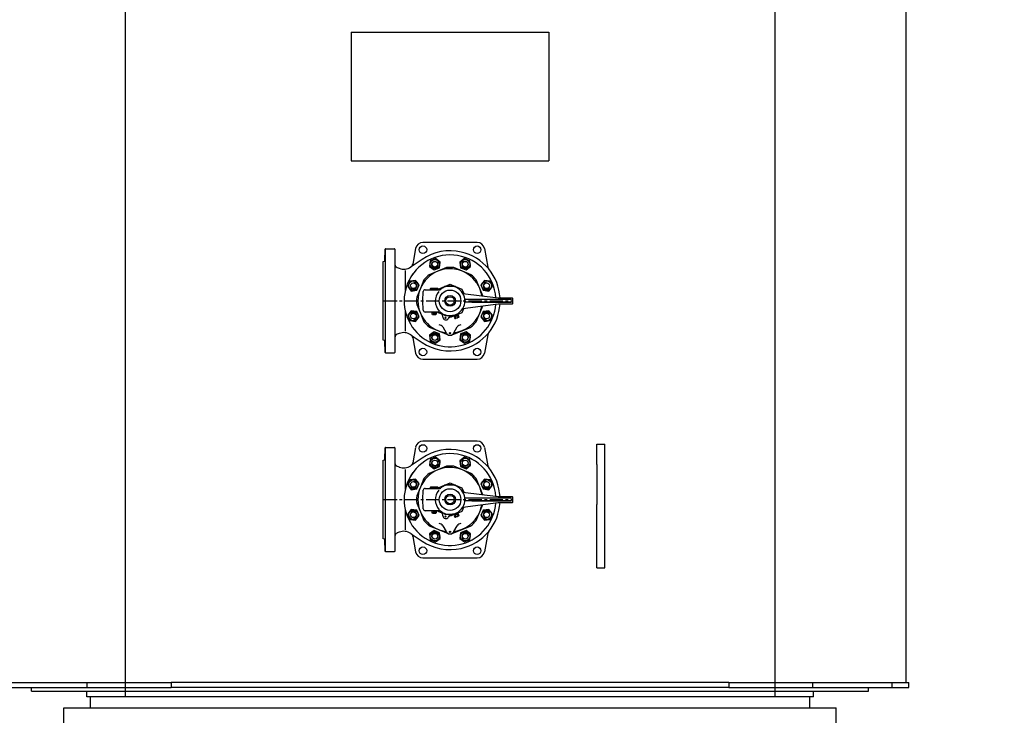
# Model space of a CAD drawing. Header units: millimetres. Extents: x 196 to 1773810, y -221320 to 153872.
# Tile 134 of 256: x 1154004 to 1156363, y -203054 to -201387. Entities that reach past the tile are written whole.
import ezdxf

# ---------------------------------------------------------------- set-up
doc = ezdxf.new("R2010")
doc.units = ezdxf.units.MM
doc.linetypes.add('CENTER', pattern=[50.8, 31.75, -6.35, 6.35, -6.35])
for name, color, linetype, lineweight in [('00_Основной', 163, 'Continuous', 40), ('Эл.линия силовых сетей', 1, 'Continuous', 50), ('中心线', 1, 'CENTER', 25)]:
    doc.layers.add(name, color=color, linetype=linetype, lineweight=lineweight)
doc.styles.add('Times New Roman', font='times.ttf')

msp = doc.modelspace()

# ---------------------------------------------------------------- linework, layer by layer
at = {"color": 252, "lineweight": 30, "ltscale": 10}
for p, q in [((1154256.9, -203009.4, -0.1), (1154256.9, -199006.4, -0.1)), ((1155812.9, -200281.9, -0.1), (1155812.9, -203009.4, -0.1)), ((1155034.9, -203009.4, -0.1), (1154256.9, -203009.4, -0.1)), ((1155812.9, -203009.4, -0.1), (1155034.9, -203009.4, -0.1))]:
    msp.add_line(p, q, dxfattribs=at)
at = {"layer": '00_Основной', "lineweight": 30, "ltscale": 10}
for p, q in [((1156127.7, -198308.2, -0.3), (1156126.8, -202975.1)), ((1154798, -201417.4, -0.1), (1154798, -201725.2, -0.1)), ((1154798, -201417.4, -0.1), (1155271.7, -201417.4, -0.1)), ((1155271.7, -201417.4, -0.1), (1155271.7, -201725.2, -0.1)), ((1154798, -201725.2, -0.1), (1155271.7, -201725.2, -0.1)), ((1155386.7, -202452.7, -0.1), (1155386.7, -202404.2, -0.1)), ((1155386.7, -202404.2, -0.1), (1155406, -202404.2, -0.1)), ((1155406, -202452.7, -0.1), (1155406, -202404.2, -0.1)), ((1155386.7, -202452.7, -0.1), (1155386.7, -202548.8, -0.1)), ((1155406, -202548.8, -0.1), (1155406, -202452.7, -0.1)), ((1155386.7, -202700.6, -0.1), (1155386.7, -202548.8, -0.1)), ((1155406, -202700.6, -0.1), (1155406, -202548.8, -0.1)), ((1155386.7, -202700.6, -0.1), (1155406, -202700.6, -0.1)), ((1153975, -202975.1, -0.1), (1154165.4, -202975.1, -0.1)), ((1154165.4, -202975.1, -0.1), (1154366.4, -202975.1, -0.1)), ((1154165.4, -202987.4, -0.1), (1154165.4, -202975.1, -0.1)), ((1154384, -202975.1, -0.1), (1154366.4, -202975.1, -0.1)), ((1154366.4, -202975.1, -0.1), (1154366.4, -202987.4, -0.1)), ((1155685.7, -202975.1, -0.1), (1154384, -202975.1, -0.1)), ((1155703.3, -202975.1, -0.1), (1155685.7, -202975.1, -0.1)), ((1155703.3, -202975.1, -0.1), (1155904.3, -202975.1, -0.1)), ((1155703.3, -202975.1, -0.1), (1155703.3, -202987.4, -0.1)), ((1155904.3, -202975.1, -0.1), (1156094.7, -202975.1, -0.1)), ((1155904.3, -202987.4, -0.1), (1155904.3, -202975.1, -0.1)), ((1156094.7, -202975.1, -0.1), (1156134.3, -202975.1, -0.1)), ((1156094.7, -202987.4, -0.1), (1156094.7, -202975.1, -0.1)), ((1156134.3, -202987.4, -0.1), (1156134.3, -202975.1, -0.1)), ((1153975, -202987.4, -0.1), (1154165.4, -202987.4, -0.1)), ((1154032.2, -202996.2, -0.1), (1154032.2, -202987.4, -0.1)), ((1154032.2, -202996.2, -0.1), (1155034.8, -202996.2, -0.1)), ((1154164.1, -203009.4, -0.1), (1154164.1, -202996.2, -0.1)), ((1155905.6, -203009.4, -0.1), (1154164.1, -203009.4, -0.1)), ((1154165.4, -202987.4, -0.1), (1154366.4, -202987.4, -0.1)), ((1154172.9, -203035.7, -0.1), (1154172.9, -203009.4, -0.1)), ((1154384, -202987.4, -0.1), (1154366.4, -202987.4, -0.1)), ((1155685.7, -202987.4, -0.1), (1154384, -202987.4, -0.1)), ((1155034.8, -202996.2, -0.1), (1156037.5, -202996.2, -0.1)), ((1155703.3, -202987.4, -0.1), (1155685.7, -202987.4, -0.1)), ((1155703.3, -202987.4, -0.1), (1155904.3, -202987.4, -0.1)), ((1155896.8, -203035.7, -0.1), (1155896.8, -203009.4, -0.1)), ((1155904.3, -202987.4, -0.1), (1156094.7, -202987.4, -0.1)), ((1155905.6, -203009.4, -0.1), (1155905.6, -202996.2, -0.1)), ((1156037.5, -202996.2, -0.1), (1156037.5, -202987.4, -0.1)), ((1156094.7, -202987.4, -0.1), (1156134.3, -202987.4, -0.1)), ((1154109.6, -203035.7, -0.1), (1155960.1, -203035.7, -0.1)), ((1154109.6, -203264.4, -0.1), (1154109.6, -203035.7, -0.1)), ((1155960.1, -203264.4, -0.1), (1155960.1, -203035.7, -0.1))]:
    msp.add_line(p, q, dxfattribs=at)
at = {"layer": '00_Основной', "lineweight": 25, "ltscale": 10}
for p, q in [((1155099.8, -201921, -0.5), (1154970, -201921, -0.5)), ((1154878.9, -201965.1, -0.5), (1154879.7, -201937, -0.5)), ((1154879.7, -201937, -0.5), (1154879.7, -202185, -0.5)), ((1154880.7, -201936, -0.5), (1154901.2, -201936, -0.5)), ((1154902.2, -201937, -0.5), (1154902.8, -201973.6, -0.5)), ((1154902.2, -201937, -0.5), (1154902.2, -202185, -0.5)), ((1154952.3, -201935.9, -0.5), (1154945.8, -201972.7, -0.5)), ((1155117.5, -201935.9, -0.5), (1155125.3, -201980, -0.5)), ((1154874.9, -201966.9, -0.5), (1154878.2, -201966, -0.5)), ((1154874.9, -202155.1, -0.5), (1154874.9, -201966.9, -0.5)), ((1154967.8, -201961.5, -0.5), (1154941.5, -201979.2, -0.5)), ((1154987.6, -201964.8, -0.5), (1154985.7, -201978.5, -0.5)), ((1155000.4, -201959.5, -0.5), (1154987.6, -201964.8, -0.5)), ((1155011.4, -201967.9, -0.5), (1155000.4, -201959.5, -0.5)), ((1155009.5, -201981.7, -0.5), (1155011.4, -201967.9, -0.5)), ((1155069.4, -201959.5, -0.5), (1155058.5, -201967.9, -0.5)), ((1155058.5, -201967.9, -0.5), (1155060.3, -201981.7, -0.5)), ((1155082.3, -201964.8, -0.5), (1155069.4, -201959.5, -0.5)), ((1155084.1, -201978.5, -0.5), (1155082.3, -201964.8, -0.5)), ((1154908, -201980.9, -0.5), (1154913.2, -201982.9, -0.5)), ((1154927.8, -202036.1, -0.5), (1154927.8, -201988.5, -0.5)), ((1154941.5, -201979.2, -0.5), (1154940.7, -201979.8, -0.5)), ((1155005.4, -201989.9, -0.5), (1154984.8, -201998.4, -0.5)), ((1154985.7, -201978.5, -0.5), (1154996.7, -201987, -0.5)), ((1154996.7, -201987, -0.5), (1155009.5, -201981.7, -0.5)), ((1155026.1, -201981.3, -0.5), (1155005.4, -201989.9, -0.5)), ((1155064.4, -201989.9, -0.5), (1155043.7, -201981.3, -0.5)), ((1155060.3, -201981.7, -0.5), (1155073.1, -201987, -0.5)), ((1155064.4, -201989.9, -0.5), (1155064.4, -201989.9, -0.5)), ((1155085.1, -201998.4, -0.5), (1155064.4, -201989.9, -0.5)), ((1155073.1, -201987, -0.5), (1155084.1, -201978.5, -0.5)), ((1154938.7, -202013.7, -0.5), (1154933.4, -202026.5, -0.5)), ((1154952.4, -202011.8, -0.5), (1154938.7, -202013.7, -0.5)), ((1154960.9, -202022.8, -0.5), (1154952.4, -202011.8, -0.5)), ((1154972.3, -202010.9, -0.5), (1154963.8, -202031.5, -0.5)), ((1155106, -202031.5, -0.5), (1155097.5, -202010.9, -0.5)), ((1155117.4, -202011.8, -0.5), (1155108.9, -202022.8, -0.5)), ((1155131.1, -202013.7, -0.5), (1155117.4, -202011.8, -0.5)), ((1155136.4, -202026.5, -0.5), (1155131.1, -202013.7, -0.5)), ((1154933.4, -202026.5, -0.5), (1154941.8, -202037.4, -0.5)), ((1154941.8, -202037.4, -0.5), (1154955.6, -202035.6, -0.5)), ((1154963.8, -202031.5, -0.5), (1154955.2, -202052.2, -0.5)), ((1154955.6, -202035.6, -0.5), (1154960.9, -202022.8, -0.5)), ((1154963.8, -202031.5, -0.5), (1154963.8, -202031.5, -0.5)), ((1154969.9, -202061, -0.5), (1154970.5, -202038.6, -0.5)), ((1154975, -202034.3, -0.5), (1154996.9, -202034.3, -0.5)), ((1154987.9, -202031.3, -0.5), (1154988.9, -202030.3, -0.5)), ((1154987.9, -202034.3, -0.5), (1154987.9, -202031.3, -0.5)), ((1154987.9, -202031.3, -0.5), (1155005.9, -202031.3, -0.5)), ((1154987.9, -202034.3, -0.5), (1154996.9, -202034.3, -0.5)), ((1154988.9, -202030.3, -0.5), (1155004.9, -202030.3, -0.5)), ((1154996.9, -202034.3, -0.5), (1155005.9, -202034.3, -0.5)), ((1154996.9, -202034.3, -0.5), (1155005.9, -202034.3, -0.5)), ((1155005.9, -202031.3, -0.5), (1155004.9, -202030.3, -0.5)), ((1155005.9, -202031.3, -0.5), (1155005.9, -202034.3, -0.5)), ((1155005.9, -202034.3, -0.5), (1155006.6, -202032.7, -0.5)), ((1155005.9, -202034.3, -0.5), (1155010.5, -202034.3, -0.5)), ((1155006.6, -202032.7, -0.5), (1155021.9, -202026.3, -0.5)), ((1155020.7, -202028.5, -0.5), (1155021.9, -202026.3, -0.5)), ((1155021.9, -202026.3, -0.5), (1155022.4, -202025.5, -0.5)), ((1155022.4, -202025.5, -0.5), (1155023.9, -202025.5, -0.5)), ((1155023.9, -202025.5, -0.5), (1155034.9, -202021, -0.5)), ((1155023.9, -202025.5, -0.5), (1155034.9, -202025.5, -0.5)), ((1155034.9, -202021, -0.5), (1155045.9, -202025.5, -0.5)), ((1155034.9, -202025.5, -0.5), (1155045.9, -202025.5, -0.5)), ((1155034.9, -202025.5, -0.5), (1155034.9, -202025.5, -0.5)), ((1155045.9, -202025.5, -0.5), (1155047.4, -202025.5, -0.5)), ((1155047.4, -202025.5, -0.5), (1155047.9, -202026.3, -0.5)), ((1155047.9, -202026.3, -0.5), (1155049.1, -202028.5, -0.5)), ((1155047.9, -202026.3, -0.5), (1155063.2, -202032.7, -0.5)), ((1155063.2, -202032.7, -0.5), (1155067.6, -202043.3, -0.5)), ((1155106, -202031.5, -0.5), (1155106, -202031.5, -0.5)), ((1155113.4, -202049.2, -0.5), (1155106, -202031.5, -0.5)), ((1155108.9, -202022.8, -0.5), (1155114.2, -202035.6, -0.5)), ((1155114.2, -202035.6, -0.5), (1155128, -202037.4, -0.5)), ((1155128, -202037.4, -0.5), (1155136.4, -202026.5, -0.5)), ((1154970.5, -202083.4, -0.5), (1154969.9, -202061, -0.5)), ((1155065.5, -202043, -0.5), (1155150, -202054, -0.5)), ((1155086.8, -202058, -0.5), (1155070.3, -202058, -0.5)), ((1155181.1, -202064, -0.5), (1155070.3, -202064, -0.5)), ((1155180.8, -202058, -0.5), (1155086.8, -202058, -0.5)), ((1155087.1, -202064, -0.5), (1155181, -202064, -0.5)), ((1155150.1, -202054, -0.5), (1155184.2, -202054, -0.5)), ((1155185.2, -202067, -0.5), (1155185.2, -202055, -0.5)), ((1154927.8, -202133.5, -0.5), (1154927.8, -202085.9, -0.5)), ((1154941.8, -202084.6, -0.5), (1154933.4, -202095.5, -0.5)), ((1154955.6, -202086.4, -0.5), (1154941.8, -202084.6, -0.5)), ((1154955.2, -202069.8, -0.5), (1154963.8, -202090.5, -0.5)), ((1154960.9, -202099.2, -0.5), (1154955.6, -202086.4, -0.5)), ((1155005.9, -202087.8, -0.5), (1154975, -202087.8, -0.5)), ((1154991.9, -202092.3, -0.5), (1154991.9, -202087.8, -0.5)), ((1155001.9, -202087.8, -0.5), (1155001.9, -202092.3, -0.5)), ((1155010.5, -202087.8, -0.5), (1155005.9, -202087.8, -0.5)), ((1155006.6, -202089.3, -0.5), (1155005.9, -202087.8, -0.5)), ((1155016.1, -202093.2, -0.5), (1155006.6, -202089.3, -0.5)), ((1155063.2, -202089.3, -0.5), (1155047.9, -202095.7, -0.5)), ((1155067.6, -202078.7, -0.5), (1155063.2, -202089.3, -0.5)), ((1155065.5, -202079, -0.5), (1155150, -202068, -0.5)), ((1155106, -202090.5, -0.5), (1155113.4, -202072.8, -0.5)), ((1155114.2, -202086.4, -0.5), (1155108.9, -202099.2, -0.5)), ((1155128, -202084.6, -0.5), (1155114.2, -202086.4, -0.5)), ((1155136.4, -202095.5, -0.5), (1155128, -202084.6, -0.5)), ((1155150.1, -202068, -0.5), (1155184.2, -202068, -0.5)), ((1154933.4, -202095.5, -0.5), (1154938.7, -202108.4, -0.5)), ((1154938.7, -202108.4, -0.5), (1154952.4, -202110.2, -0.5)), ((1154952.4, -202110.2, -0.5), (1154960.9, -202099.2, -0.5)), ((1154963.8, -202090.5, -0.5), (1154972.3, -202111.2, -0.5)), ((1154963.8, -202090.5, -0.5), (1154963.8, -202090.5, -0.5)), ((1154993.1, -202094.3, -0.5), (1154991.9, -202092.3, -0.5)), ((1154991.9, -202092.3, -0.5), (1155001.9, -202092.3, -0.5)), ((1155000.7, -202094.3, -0.5), (1154993.1, -202094.3, -0.5)), ((1155001.9, -202092.3, -0.5), (1155000.7, -202094.3, -0.5)), ((1155022.4, -202096.5, -0.5), (1155020.7, -202093.5, -0.5)), ((1155034.9, -202096.5, -0.5), (1155022.4, -202096.5, -0.5)), ((1155034.9, -202101.1, -0.5), (1155032.9, -202100.2, -0.5)), ((1155034.9, -202096.5, -0.5), (1155034.9, -202096.5, -0.5)), ((1155038.9, -202096.5, -0.5), (1155034.9, -202096.5, -0.5)), ((1155045.9, -202096.5, -0.5), (1155034.9, -202101.1, -0.5)), ((1155045.9, -202096.5, -0.5), (1155038.9, -202096.5, -0.5)), ((1155047.4, -202099.1, -0.5), (1155044.8, -202100.2, -0.5)), ((1155044.8, -202100.2, -0.5), (1155046.2, -202103.4, -0.5)), ((1155047.4, -202096.5, -0.5), (1155045.9, -202096.5, -0.5)), ((1155046.3, -202096.5, -0.5), (1155047.4, -202099.1, -0.5)), ((1155047.9, -202095.7, -0.5), (1155047.4, -202096.5, -0.5)), ((1155047.5, -202099.1, -0.5), (1155047.4, -202099.1, -0.5)), ((1155052.8, -202096.9, -0.5), (1155047.5, -202099.1, -0.5)), ((1155047.5, -202099.1, -0.5), (1155048.8, -202102.3, -0.5)), ((1155055.7, -202100, -0.5), (1155047.7, -202103.3, -0.5)), ((1155049.1, -202093.5, -0.5), (1155047.9, -202095.7, -0.5)), ((1155052.9, -202096.8, -0.5), (1155051.8, -202094.1, -0.5)), ((1155052.9, -202096.8, -0.5), (1155052.8, -202096.9, -0.5)), ((1155052.8, -202096.9, -0.5), (1155054.2, -202100.1, -0.5)), ((1155055.5, -202095.8, -0.5), (1155052.9, -202096.8, -0.5)), ((1155056.8, -202099, -0.5), (1155055.5, -202095.8, -0.5)), ((1155097.5, -202111.2, -0.5), (1155106, -202090.5, -0.5)), ((1155106, -202090.5, -0.5), (1155106, -202090.5, -0.5)), ((1155108.9, -202099.2, -0.5), (1155117.4, -202110.2, -0.5)), ((1155117.4, -202110.2, -0.5), (1155131.1, -202108.4, -0.5)), ((1155131.1, -202108.4, -0.5), (1155136.4, -202095.5, -0.5)), ((1154984.8, -202123.6, -0.5), (1155005.4, -202132.1, -0.5)), ((1154996.7, -202135, -0.5), (1154985.7, -202143.5, -0.5)), ((1155009.5, -202140.3, -0.5), (1154996.7, -202135, -0.5)), ((1155005.4, -202132.1, -0.5), (1155026.1, -202140.7, -0.5)), ((1155005.4, -202132.1, -0.5), (1155005.4, -202132.1, -0.5)), ((1155017.6, -202123.5, -0.5), (1155025.6, -202137.4, -0.5)), ((1155043.7, -202140.7, -0.5), (1155085.1, -202123.6, -0.5)), ((1155044.2, -202137.4, -0.5), (1155052.2, -202123.5, -0.5)), ((1155073.1, -202135, -0.5), (1155060.3, -202140.3, -0.5)), ((1155084.1, -202143.5, -0.5), (1155073.1, -202135, -0.5)), ((1154878.2, -202156, -0.5), (1154874.9, -202155.1, -0.5)), ((1154879.7, -202185, -0.5), (1154878.9, -202156.9, -0.5)), ((1154902.8, -202148.4, -0.5), (1154902.2, -202185, -0.5)), ((1154913.2, -202139.1, -0.5), (1154908, -202141.1, -0.5)), ((1154940.7, -202142.2, -0.5), (1154941.5, -202142.8, -0.5)), ((1154941.5, -202142.8, -0.5), (1154967.8, -202160.5, -0.5)), ((1154945.8, -202149.3, -0.5), (1154952.3, -202186.1, -0.5)), ((1154985.7, -202143.5, -0.5), (1154987.6, -202157.2, -0.5)), ((1154987.6, -202157.2, -0.5), (1155000.4, -202162.5, -0.5)), ((1155000.4, -202162.5, -0.5), (1155011.4, -202154.1, -0.5)), ((1155011.4, -202154.1, -0.5), (1155009.5, -202140.3, -0.5)), ((1155025.6, -202137.4, -0.5), (1155026.2, -202138.5, -0.5)), ((1155043.6, -202138.5, -0.5), (1155044.2, -202137.4, -0.5)), ((1155060.3, -202140.3, -0.5), (1155058.5, -202154.1, -0.5)), ((1155058.5, -202154.1, -0.5), (1155069.4, -202162.5, -0.5)), ((1155069.4, -202162.5, -0.5), (1155082.3, -202157.2, -0.5)), ((1155082.3, -202157.2, -0.5), (1155084.1, -202143.5, -0.5)), ((1155125.3, -202142, -0.5), (1155117.5, -202186.1, -0.5)), ((1154901.2, -202186, -0.5), (1154880.7, -202186, -0.5)), ((1154970, -202201, -0.5), (1155099.8, -202201, -0.5)), ((1154878.9, -202441.1, -0.5), (1154879.7, -202413, -0.5)), ((1154879.7, -202413, -0.5), (1154879.7, -202661.1, -0.5)), ((1154880.7, -202412, -0.5), (1154901.2, -202412, -0.5)), ((1154902.2, -202413, -0.5), (1154902.8, -202449.7, -0.5)), ((1154902.2, -202413, -0.5), (1154902.2, -202661.1, -0.5)), ((1154952.3, -202411.9, -0.5), (1154945.8, -202448.7, -0.5)), ((1155099.8, -202397, -0.5), (1154970, -202397, -0.5)), ((1155117.5, -202411.9, -0.5), (1155125.3, -202456, -0.5)), ((1154874.9, -202443, -0.5), (1154878.2, -202442.1, -0.5)), ((1154874.9, -202631.1, -0.5), (1154874.9, -202443, -0.5)), ((1154967.8, -202437.6, -0.5), (1154941.5, -202455.3, -0.5)), ((1154987.6, -202440.8, -0.5), (1154985.8, -202454.6, -0.5)), ((1155000.4, -202435.5, -0.5), (1154987.6, -202440.8, -0.5)), ((1155011.4, -202444, -0.5), (1155000.4, -202435.5, -0.5)), ((1155069.5, -202435.5, -0.5), (1155058.5, -202444, -0.5)), ((1155082.3, -202440.8, -0.5), (1155069.5, -202435.5, -0.5)), ((1155084.1, -202454.6, -0.5), (1155082.3, -202440.8, -0.5)), ((1154908, -202457, -0.5), (1154913.2, -202459, -0.5)), ((1154927.8, -202512.2, -0.5), (1154927.8, -202464.6, -0.5)), ((1154941.5, -202455.3, -0.5), (1154940.7, -202455.8, -0.5)), ((1155005.4, -202465.9, -0.5), (1154984.8, -202474.5, -0.5)), ((1154985.8, -202454.6, -0.5), (1154996.7, -202463, -0.5)), ((1154996.7, -202463, -0.5), (1155009.5, -202457.7, -0.5)), ((1155026.1, -202457.3, -0.5), (1155005.4, -202465.9, -0.5)), ((1155009.5, -202457.7, -0.5), (1155011.4, -202444, -0.5)), ((1155064.4, -202465.9, -0.5), (1155043.7, -202457.3, -0.5)), ((1155058.5, -202444, -0.5), (1155060.3, -202457.7, -0.5)), ((1155060.3, -202457.7, -0.5), (1155073.1, -202463, -0.5)), ((1155064.4, -202465.9, -0.5), (1155064.4, -202465.9, -0.5)), ((1155085.1, -202474.5, -0.5), (1155064.4, -202465.9, -0.5)), ((1155073.1, -202463, -0.5), (1155084.1, -202454.6, -0.5)), ((1154938.7, -202489.7, -0.5), (1154933.4, -202502.5, -0.5)), ((1154952.4, -202487.9, -0.5), (1154938.7, -202489.7, -0.5)), ((1154960.9, -202498.9, -0.5), (1154952.4, -202487.9, -0.5)), ((1154972.3, -202486.9, -0.5), (1154963.8, -202507.6, -0.5)), ((1155106, -202507.6, -0.5), (1155097.5, -202486.9, -0.5)), ((1155117.4, -202487.9, -0.5), (1155108.9, -202498.9, -0.5)), ((1155131.1, -202489.7, -0.5), (1155117.4, -202487.9, -0.5)), ((1155136.4, -202502.5, -0.5), (1155131.1, -202489.7, -0.5)), ((1154933.4, -202502.5, -0.5), (1154941.8, -202513.5, -0.5)), ((1154941.8, -202513.5, -0.5), (1154955.6, -202511.7, -0.5)), ((1154963.8, -202507.6, -0.5), (1154955.2, -202528.3, -0.5)), ((1154955.6, -202511.7, -0.5), (1154960.9, -202498.9, -0.5)), ((1154963.8, -202507.6, -0.5), (1154963.8, -202507.6, -0.5)), ((1154975, -202510.3, -0.5), (1154996.9, -202510.3, -0.5)), ((1154987.9, -202507.3, -0.5), (1154988.9, -202506.3, -0.5)), ((1154987.9, -202510.3, -0.5), (1154987.9, -202507.3, -0.5)), ((1154987.9, -202507.3, -0.5), (1155005.9, -202507.3, -0.5)), ((1154987.9, -202510.3, -0.5), (1154996.9, -202510.3, -0.5)), ((1154988.9, -202506.3, -0.5), (1155004.9, -202506.3, -0.5)), ((1154996.9, -202510.3, -0.5), (1155005.9, -202510.3, -0.5)), ((1154996.9, -202510.3, -0.5), (1155005.9, -202510.3, -0.5)), ((1155005.9, -202507.3, -0.5), (1155004.9, -202506.3, -0.5)), ((1155005.9, -202507.3, -0.5), (1155005.9, -202510.3, -0.5)), ((1155005.9, -202510.3, -0.5), (1155006.6, -202508.7, -0.5)), ((1155005.9, -202510.3, -0.5), (1155010.5, -202510.3, -0.5)), ((1155006.6, -202508.7, -0.5), (1155021.9, -202502.4, -0.5)), ((1155020.7, -202504.5, -0.5), (1155021.9, -202502.4, -0.5)), ((1155021.9, -202502.4, -0.5), (1155022.4, -202501.5, -0.5)), ((1155022.4, -202501.5, -0.5), (1155023.9, -202501.5, -0.5)), ((1155023.9, -202501.5, -0.5), (1155034.9, -202497, -0.5)), ((1155023.9, -202501.5, -0.5), (1155034.9, -202501.5, -0.5)), ((1155034.9, -202497, -0.5), (1155045.9, -202501.5, -0.5)), ((1155034.9, -202501.5, -0.5), (1155045.9, -202501.5, -0.5)), ((1155034.9, -202501.5, -0.5), (1155034.9, -202501.5, -0.5)), ((1155045.9, -202501.5, -0.5), (1155047.4, -202501.5, -0.5)), ((1155047.4, -202501.5, -0.5), (1155047.9, -202502.4, -0.5)), ((1155047.9, -202502.4, -0.5), (1155049.1, -202504.5, -0.5)), ((1155047.9, -202502.4, -0.5), (1155063.2, -202508.7, -0.5)), ((1155063.2, -202508.7, -0.5), (1155067.6, -202519.4, -0.5)), ((1155106, -202507.6, -0.5), (1155106, -202507.6, -0.5)), ((1155113.4, -202525.3, -0.5), (1155106, -202507.6, -0.5)), ((1155108.9, -202498.9, -0.5), (1155114.2, -202511.7, -0.5)), ((1155114.2, -202511.7, -0.5), (1155128, -202513.5, -0.5)), ((1155128, -202513.5, -0.5), (1155136.4, -202502.5, -0.5)), ((1154969.9, -202537, -0.5), (1154970.5, -202514.7, -0.5)), ((1154970.5, -202559.4, -0.5), (1154969.9, -202537, -0.5)), ((1155065.5, -202519.1, -0.5), (1155150, -202530, -0.5)), ((1155086.8, -202534, -0.5), (1155070.3, -202534, -0.5)), ((1155180.8, -202534, -0.5), (1155086.8, -202534, -0.5)), ((1155150.1, -202530, -0.5), (1155184.2, -202530, -0.5)), ((1155185.2, -202543, -0.5), (1155185.2, -202531, -0.5)), ((1154941.8, -202560.6, -0.5), (1154933.4, -202571.6, -0.5)), ((1154955.6, -202562.4, -0.5), (1154941.8, -202560.6, -0.5)), ((1154955.2, -202545.8, -0.5), (1154963.8, -202566.5, -0.5)), ((1155067.6, -202554.7, -0.5), (1155063.2, -202565.4, -0.5)), ((1155065.5, -202555, -0.5), (1155150, -202544.1, -0.5)), ((1155181.1, -202540, -0.5), (1155070.3, -202540, -0.5)), ((1155087.1, -202540, -0.5), (1155181, -202540, -0.5)), ((1155106, -202566.5, -0.5), (1155113.4, -202548.8, -0.5)), ((1155128, -202560.6, -0.5), (1155114.2, -202562.4, -0.5)), ((1155136.4, -202571.6, -0.5), (1155128, -202560.6, -0.5)), ((1155150.1, -202544, -0.5), (1155184.2, -202544, -0.5)), ((1154927.8, -202609.5, -0.5), (1154927.8, -202561.9, -0.5)), ((1154933.4, -202571.6, -0.5), (1154938.7, -202584.4, -0.5)), ((1154938.7, -202584.4, -0.5), (1154952.4, -202586.2, -0.5)), ((1154952.4, -202586.2, -0.5), (1154960.9, -202575.2, -0.5)), ((1154960.9, -202575.2, -0.5), (1154955.6, -202562.4, -0.5)), ((1154963.8, -202566.5, -0.5), (1154972.3, -202587.2, -0.5)), ((1154963.8, -202566.5, -0.5), (1154963.8, -202566.5, -0.5)), ((1155005.9, -202563.8, -0.5), (1154975, -202563.8, -0.5)), ((1154991.9, -202568.3, -0.5), (1154991.9, -202563.8, -0.5)), ((1154993.1, -202570.3, -0.5), (1154991.9, -202568.3, -0.5)), ((1154991.9, -202568.3, -0.5), (1155001.9, -202568.3, -0.5)), ((1155000.8, -202570.3, -0.5), (1154993.1, -202570.3, -0.5)), ((1155001.9, -202568.3, -0.5), (1155000.8, -202570.3, -0.5)), ((1155001.9, -202563.8, -0.5), (1155001.9, -202568.3, -0.5)), ((1155010.5, -202563.8, -0.5), (1155005.9, -202563.8, -0.5)), ((1155006.6, -202565.4, -0.5), (1155005.9, -202563.8, -0.5)), ((1155016.1, -202569.3, -0.5), (1155006.6, -202565.4, -0.5)), ((1155022.4, -202572.5, -0.5), (1155020.7, -202569.6, -0.5)), ((1155034.9, -202572.5, -0.5), (1155022.4, -202572.5, -0.5)), ((1155034.9, -202577.1, -0.5), (1155032.9, -202576.3, -0.5)), ((1155034.9, -202572.5, -0.5), (1155034.9, -202572.5, -0.5)), ((1155038.9, -202572.5, -0.5), (1155034.9, -202572.5, -0.5)), ((1155045.9, -202572.5, -0.5), (1155034.9, -202577.1, -0.5)), ((1155045.9, -202572.5, -0.5), (1155038.9, -202572.5, -0.5)), ((1155047.4, -202575.2, -0.5), (1155044.8, -202576.2, -0.5)), ((1155044.8, -202576.2, -0.5), (1155046.2, -202579.5, -0.5)), ((1155047.4, -202572.5, -0.5), (1155045.9, -202572.5, -0.5)), ((1155046.3, -202572.5, -0.5), (1155047.4, -202575.2, -0.5)), ((1155047.9, -202571.7, -0.5), (1155047.4, -202572.5, -0.5)), ((1155047.5, -202575.1, -0.5), (1155047.4, -202575.2, -0.5)), ((1155052.8, -202572.9, -0.5), (1155047.5, -202575.1, -0.5)), ((1155047.5, -202575.1, -0.5), (1155048.8, -202578.4, -0.5)), ((1155055.7, -202576.1, -0.5), (1155047.7, -202579.4, -0.5)), ((1155063.2, -202565.4, -0.5), (1155047.9, -202571.7, -0.5)), ((1155049.1, -202569.6, -0.5), (1155047.9, -202571.7, -0.5)), ((1155052.9, -202572.9, -0.5), (1155051.8, -202570.1, -0.5)), ((1155052.8, -202572.9, -0.5), (1155054.2, -202576.1, -0.5)), ((1155052.9, -202572.9, -0.5), (1155052.8, -202572.9, -0.5)), ((1155055.5, -202571.8, -0.5), (1155052.9, -202572.9, -0.5)), ((1155056.8, -202575, -0.5), (1155055.5, -202571.8, -0.5)), ((1155097.5, -202587.2, -0.5), (1155106, -202566.5, -0.5)), ((1155106, -202566.5, -0.5), (1155106, -202566.5, -0.5)), ((1155114.2, -202562.4, -0.5), (1155108.9, -202575.2, -0.5)), ((1155108.9, -202575.2, -0.5), (1155117.4, -202586.2, -0.5)), ((1155117.4, -202586.2, -0.5), (1155131.1, -202584.4, -0.5)), ((1155131.1, -202584.4, -0.5), (1155136.4, -202571.6, -0.5)), ((1154984.8, -202599.6, -0.5), (1155005.4, -202608.2, -0.5)), ((1155005.4, -202608.2, -0.5), (1155026.1, -202616.8, -0.5)), ((1155005.4, -202608.2, -0.5), (1155005.4, -202608.2, -0.5)), ((1155017.6, -202599.6, -0.5), (1155025.6, -202613.5, -0.5)), ((1155043.7, -202616.8, -0.5), (1155085.1, -202599.6, -0.5)), ((1155044.2, -202613.5, -0.5), (1155052.2, -202599.6, -0.5)), ((1154878.2, -202632, -0.5), (1154874.9, -202631.1, -0.5)), ((1154902.8, -202624.4, -0.5), (1154902.2, -202661.1, -0.5)), ((1154913.2, -202615.1, -0.5), (1154908, -202617.1, -0.5)), ((1154940.7, -202618.3, -0.5), (1154941.5, -202618.8, -0.5)), ((1154941.5, -202618.8, -0.5), (1154967.8, -202636.5, -0.5)), ((1154945.8, -202625.4, -0.5), (1154952.3, -202662.2, -0.5)), ((1154996.7, -202611.1, -0.5), (1154985.8, -202619.5, -0.5)), ((1154985.8, -202619.5, -0.5), (1154987.6, -202633.2, -0.5)), ((1155009.5, -202616.4, -0.5), (1154996.7, -202611.1, -0.5)), ((1155000.4, -202638.6, -0.5), (1155011.4, -202630.1, -0.5)), ((1155011.4, -202630.1, -0.5), (1155009.5, -202616.4, -0.5)), ((1155025.6, -202613.5, -0.5), (1155026.2, -202614.5, -0.5)), ((1155043.6, -202614.5, -0.5), (1155044.2, -202613.5, -0.5)), ((1155060.3, -202616.4, -0.5), (1155058.5, -202630.1, -0.5)), ((1155058.5, -202630.1, -0.5), (1155069.5, -202638.6, -0.5)), ((1155073.1, -202611.1, -0.5), (1155060.3, -202616.4, -0.5)), ((1155084.1, -202619.5, -0.5), (1155073.1, -202611.1, -0.5)), ((1155082.3, -202633.2, -0.5), (1155084.1, -202619.5, -0.5)), ((1155125.3, -202618.1, -0.5), (1155117.5, -202662.2, -0.5)), ((1154879.7, -202661.1, -0.5), (1154878.9, -202633, -0.5)), ((1154987.6, -202633.2, -0.5), (1155000.4, -202638.6, -0.5)), ((1155069.5, -202638.6, -0.5), (1155082.3, -202633.2, -0.5)), ((1154901.2, -202662, -0.5), (1154880.7, -202662, -0.5)), ((1154970, -202677, -0.5), (1155099.8, -202677, -0.5))]:
    msp.add_line(p, q, dxfattribs=at)
for centre, radius in [((1154969.9, -201938.5, -0.5), 9), ((1155099.9, -201938.5, -0.5), 9), ((1154998.5, -201973.2, -0.5), 11.4), ((1154998.5, -201973.2, -0.5), 6.75), ((1155071.3, -201973.2, -0.5), 11.4), ((1155071.3, -201973.2, -0.5), 6.75), ((1154947.1, -202024.6, -0.5), 11.4), ((1154947.1, -202024.6, -0.5), 6.75), ((1155122.7, -202024.6, -0.5), 11.4), ((1155122.7, -202024.6, -0.5), 6.75), ((1155034.9, -202061, -0.5), 25.9), ((1155034.9, -202061, -0.5), 12.9), ((1155034.9, -202061, -0.5), 10), ((1154947.1, -202097.4, -0.5), 11.4), ((1154996.9, -202089.8, -0.5), 1.6), ((1155122.7, -202097.4, -0.5), 11.4), ((1154947.1, -202097.4, -0.5), 6.75), ((1155024, -202101.6, -0.5), 1.5), ((1155122.7, -202097.4, -0.5), 6.75), ((1154998.5, -202148.8, -0.5), 11.4), ((1154998.5, -202148.8, -0.5), 6.75), ((1155034.9, -202138.5, -0.5), 1.5), ((1155071.3, -202148.8, -0.5), 11.4), ((1155071.3, -202148.8, -0.5), 6.75), ((1154969.9, -202183.5, -0.5), 9), ((1155099.9, -202183.5, -0.5), 9), ((1154969.9, -202414.5, -0.5), 9), ((1155099.9, -202414.5, -0.5), 9), ((1154998.6, -202449.3, -0.5), 11.4), ((1154998.6, -202449.3, -0.5), 6.75), ((1155071.3, -202449.3, -0.5), 11.4), ((1155071.3, -202449.3, -0.5), 6.75), ((1154947.1, -202500.7, -0.5), 11.4), ((1155122.7, -202500.7, -0.5), 11.4), ((1154947.1, -202500.7, -0.5), 6.75), ((1155034.9, -202537, -0.5), 25.9), ((1155122.7, -202500.7, -0.5), 6.75), ((1155034.9, -202537, -0.5), 12.9), ((1155034.9, -202537, -0.5), 10), ((1154947.1, -202573.4, -0.5), 11.4), ((1154947.1, -202573.4, -0.5), 6.75), ((1154996.9, -202565.8, -0.5), 1.6), ((1155024, -202577.6, -0.5), 1.5), ((1155122.7, -202573.4, -0.5), 11.4), ((1155122.7, -202573.4, -0.5), 6.75), ((1154998.6, -202624.8, -0.5), 11.4), ((1154998.6, -202624.8, -0.5), 6.75), ((1155034.9, -202614.5, -0.5), 1.5), ((1155071.3, -202624.8, -0.5), 11.4), ((1155071.3, -202624.8, -0.5), 6.75), ((1154969.9, -202659.5, -0.5), 9), ((1155099.9, -202659.5, -0.5), 9)]:
    msp.add_circle(centre, radius, dxfattribs=at)
for centre, radius, start, end in [((1154970, -201939, -0.5), 18, 90, 170), ((1155099.8, -201939, -0.5), 18, 10, 90), ((1154880.7, -201937, -0.5), 1, 90, 178.5), ((1154901.2, -201937, -0.5), 1, 1, 90), ((1155034.9, -202061, -0.5), 120, 77.1418, 124), ((1155034.9, -202061, -0.5), 120, 39.5455, 77.1418), ((1154877.9, -201965.1, -0.5), 1, 285, 358.5), ((1155034.9, -202061, -0.5), 110, 4.0137, 156.9734), ((1154998.5, -201973.2, -0.5), 8, 169.5, 37.5), ((1155071.3, -201973.2, -0.5), 8, 124.5, 352.5), ((1154910.8, -201973.5, -0.5), 8, 181, 249), ((1154923.9, -201954.9, -0.5), 30, 249, 304), ((1154935.9, -201970.9, -0.5), 10, 304, 350), ((1155034.9, -202061, -0.5), 77, 112.5, 157.5), ((1155034.9, -202061, -0.5), 77, 96.9164, 112.5), ((1155034.9, -202061, -0.5), 77, 67.5, 96.9164), ((1155034.9, -202061, -0.5), 80.2, 94.8063, 96.2884), ((1155034.9, -202061, -0.5), 80.2, 83.7116, 94.8063), ((1155034.9, -202061, -0.5), 77, 67.49999769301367, 67.50000230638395), ((1155034.9, -202061, -0.5), 77, 22.5, 67.5), ((1155135.1, -201978.2, -0.5), 10, 190, 219.5455), ((1155034.9, -202061, -0.5), 120, 3.3442, 39.5455), ((1155034.9, -202061, -0.5), 110, 144.088, 355.9863), ((1154947.1, -202024.6, -0.5), 8, 214.5, 82.5), ((1155034.9, -202061, -0.5), 80.2, 128.7116, 141.2884), ((1155034.9, -202061, -0.5), 80.2, 38.7116, 51.2884), ((1155122.7, -202024.6, -0.5), 8, 97.5, 325.5), ((1155034.9, -202061, -0.5), 77, 157.5, 202.5), ((1155034.9, -202061, -0.5), 77, 157.4999977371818, 157.5000022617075), ((1154975, -202038.8, -0.5), 4.5, 90, 178.5), ((1155034.9, -202061, -0.5), 35.5, 140.2367, 223.2611), ((1155010.5, -202031.3, -0.5), 3, 270, 309.4006), ((1155034.9, -202061, -0.5), 35.5, 113.6043, 129.4006), ((1155034.9, -202061, -0.5), 35.5, 90, 113.6043), ((1155034.9, -202061, -0.5), 35.5, 66.3957, 90), ((1155034.9, -202061, -0.5), 35.5, 89.99999557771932, 90.00000441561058), ((1155034.9, -202061, -0.5), 35.5, 30.3998, 66.3957), ((1155034.9, -202061, -0.5), 77, 22.49999637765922, 22.50000362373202), ((1155034.9, -202061, -0.5), 77, 9.0182, 22.5), ((1155034.9, -202061, -0.5), 80.2, 173.7116, 186.2884), ((1155034.9, -202061, -0.5), 35.5, 329.6002, 30.3998), ((1155150.1, -202053, -0.5), 1, 262.6071, 270), ((1155180.8, -202057, -0.5), 1, 270, 0), ((1155181, -202065, -0.5), 1, 0, 90), ((1155184.2, -202055, -0.5), 1, 0, 90), ((1154947.1, -202097.4, -0.5), 8, 277.5, 145.5), ((1154975, -202083.3, -0.5), 4.5, 181.5, 270), ((1155010.5, -202090.8, -0.5), 3, 52.3592, 90), ((1155002.6, -202099.8, -0.5), 15, 25.8314, 49.4733), ((1155010.5, -202090.8, -0.5), 3, 50.5994, 52.3592), ((1155034.9, -202061, -0.5), 35.5, 230.5994, 246.3957), ((1155034.9, -202061, -0.5), 35.5, 293.6043, 329.6002), ((1155034.9, -202061, -0.5), 77, 337.5, 350.9818), ((1155122.7, -202097.4, -0.5), 8, 34.5, 262.5), ((1155034.9, -202061, -0.5), 120, 320.4545, 356.6558), ((1155150.1, -202069, -0.5), 1, 90, 97.3929), ((1155184.2, -202067, -0.5), 1, 270, 0), ((1155034.9, -202061, -0.5), 77, 202.5, 247.5), ((1155034.9, -202061, -0.5), 77, 202.4999973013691, 202.5000026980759), ((1155034.9, -202061, -0.5), 80.2, 218.7116, 231.2884), ((1155002.6, -202099.8, -0.5), 15, 0.3619, 25.8314), ((1155024.6, -202099.6, -0.5), 7, 180.3619, 329.6381), ((1155034.9, -202061, -0.5), 35.5, 246.3957, 270), ((1155043.5, -202110.8, -0.5), 15, 108.1072, 149.6381), ((1155034.9, -202061, -0.5), 35.5, 270, 279.8396), ((1155034.9, -202061, -0.5), 35.5, 269.9999930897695, 270.0000069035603), ((1155043.5, -202110.8, -0.5), 15, 99.8396, 108.1072), ((1155034.9, -202061, -0.5), 35.5, 279.8396, 293.6043), ((1155034.9, -202061, -0.5), 77, 276.9164, 337.5), ((1155046.8, -202101.2, -0.5), 2.3, 253.5528, 331.4472), ((1155048.5, -202093.9, -0.5), 8.42, 272.4474, 312.5526), ((1155054.8, -202097.9, -0.5), 2.3, 253.5528, 331.4472), ((1155034.9, -202061, -0.5), 80.2, 308.7116, 321.2884), ((1155034.9, -202061, -0.5), 77, 337.4999986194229, 337.5000013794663), ((1155034.9, -202061, -0.5), 77, 247.4999978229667, 247.5000021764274), ((1155034.9, -202061, -0.5), 77, 247.5, 263.0836), ((1155008.9, -202128.5, -0.5), 10, 30, 90), ((1155060.9, -202128.5, -0.5), 10, 90, 150), ((1154877.9, -202156.9, -0.5), 1, 1.5, 75), ((1154910.8, -202148.5, -0.5), 8, 111, 179), ((1154923.9, -202167.1, -0.5), 30, 56, 111), ((1154935.9, -202151.1, -0.5), 10, 10, 56), ((1154998.5, -202148.8, -0.5), 8, 322.5, 190.5), ((1155034.9, -202061, -0.5), 80.2, 263.7116, 265.1937), ((1155034.9, -202133.5, -0.5), 10, 210, 227.7874), ((1155034.9, -202133.5, -0.5), 10, 227.7874, 312.2126), ((1155034.9, -202133.5, -0.5), 10, 312.2126, 330), ((1155034.9, -202061, -0.5), 80.2, 274.8063, 276.2884), ((1155034.9, -202061, -0.5), 120, 282.8582, 320.4545), ((1155071.3, -202148.8, -0.5), 8, 7.5, 235.5), ((1155135.1, -202143.8, -0.5), 10, 140.4545, 170), ((1155034.9, -202061, -0.5), 120, 236, 282.8582), ((1154880.7, -202185, -0.5), 1, 181.5, 270), ((1154901.2, -202185, -0.5), 1, 270, 359), ((1154970, -202183, -0.5), 18, 190, 270), ((1155099.8, -202183, -0.5), 18, 270, 350), ((1154880.7, -202413, -0.5), 1, 90, 178.5), ((1154901.2, -202413, -0.5), 1, 1, 90), ((1154970, -202415, -0.5), 18, 90, 170), ((1155034.9, -202537, -0.5), 120, 77.1418, 124), ((1155099.8, -202415, -0.5), 18, 10, 90), ((1154877.9, -202441.1, -0.5), 1, 285, 358.5), ((1155034.9, -202537, -0.5), 110, 4.0137, 156.9734), ((1155034.9, -202537, -0.5), 120, 39.5455, 77.1418), ((1155071.3, -202449.3, -0.5), 8, 124.5, 352.5), ((1154910.8, -202449.5, -0.5), 8, 181, 249), ((1154923.9, -202431, -0.5), 30, 249, 304), ((1154936, -202447, -0.5), 10, 304, 350), ((1155034.9, -202537, -0.5), 77, 112.5, 157.5), ((1154998.6, -202449.3, -0.5), 8, 169.5, 37.5), ((1155034.9, -202537, -0.5), 77, 96.9164, 112.5), ((1155034.9, -202537, -0.5), 77, 67.5, 96.9164), ((1155034.9, -202537, -0.5), 80.2, 94.8063, 96.2884), ((1155034.9, -202537, -0.5), 80.2, 83.7116, 94.8063), ((1155034.9, -202537, -0.5), 77, 67.49999769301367, 67.50000230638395), ((1155034.9, -202537, -0.5), 77, 22.5, 67.5), ((1155135.2, -202454.3, -0.5), 10, 190, 219.5455), ((1155034.9, -202537, -0.5), 120, 3.3442, 39.5455), ((1155034.9, -202537, -0.5), 110, 144.088, 355.9863), ((1155034.9, -202537, -0.5), 80.2, 128.7116, 141.2884), ((1155034.9, -202537, -0.5), 80.2, 38.7116, 51.2884), ((1154947.1, -202500.7, -0.5), 8, 214.5, 82.5), ((1155034.9, -202537, -0.5), 77, 157.5, 202.5), ((1155034.9, -202537, -0.5), 77, 157.4999977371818, 157.5000022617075), ((1154975, -202514.8, -0.5), 4.5, 90, 178.5), ((1155010.5, -202507.3, -0.5), 3, 270, 309.4006), ((1155034.9, -202537, -0.5), 35.5, 113.6043, 129.4006), ((1155034.9, -202537, -0.5), 35.5, 90, 113.6043), ((1155034.9, -202537, -0.5), 35.5, 66.3957, 90), ((1155034.9, -202537, -0.5), 35.5, 89.99999557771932, 90.00000441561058), ((1155034.9, -202537, -0.5), 35.5, 30.3998, 66.3957), ((1155034.9, -202537, -0.5), 77, 22.49999637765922, 22.50000362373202), ((1155034.9, -202537, -0.5), 77, 9.0182, 22.5), ((1155122.7, -202500.7, -0.5), 8, 97.5, 325.5), ((1155034.9, -202537, -0.5), 80.2, 173.7116, 186.2884), ((1155034.9, -202537, -0.5), 35.5, 140.2367, 223.2611), ((1155034.9, -202537, -0.5), 35.5, 329.6002, 30.3998), ((1155150.1, -202529, -0.5), 1, 262.6071, 270), ((1155180.8, -202533, -0.5), 1, 270, 0), ((1155184.2, -202531, -0.5), 1, 0, 90), ((1154975, -202559.3, -0.5), 4.5, 181.5, 270), ((1155034.9, -202537, -0.5), 35.5, 293.6043, 329.6002), ((1155034.9, -202537, -0.5), 77, 337.5, 350.9818), ((1155034.9, -202537, -0.5), 120, 320.4545, 356.6558), ((1155150.1, -202545, -0.5), 1, 90, 97.3929), ((1155181, -202541, -0.5), 1, 0, 90), ((1155184.2, -202543, -0.5), 1, 270, 0), ((1154947.1, -202573.4, -0.5), 8, 277.5, 145.5), ((1155034.9, -202537, -0.5), 77, 202.5, 247.5), ((1155034.9, -202537, -0.5), 77, 202.4999973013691, 202.5000026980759), ((1155010.5, -202566.8, -0.5), 3, 52.3592, 90), ((1155002.6, -202575.8, -0.5), 15, 25.8314, 49.4733), ((1155010.5, -202566.8, -0.5), 3, 50.5994, 52.3592), ((1155034.9, -202537, -0.5), 35.5, 230.5994, 246.3957), ((1155002.6, -202575.8, -0.5), 15, 0.3619, 25.8314), ((1155024.6, -202575.7, -0.5), 7, 180.3619, 329.6381), ((1155034.9, -202537, -0.5), 35.5, 246.3957, 270), ((1155043.5, -202586.8, -0.5), 15, 108.1072, 149.6381), ((1155034.9, -202537, -0.5), 35.5, 270, 279.8396), ((1155034.9, -202537, -0.5), 35.5, 269.9999930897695, 270.0000069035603), ((1155043.5, -202586.8, -0.5), 15, 99.8396, 108.1072), ((1155034.9, -202537, -0.5), 35.5, 279.8396, 293.6043), ((1155034.9, -202537, -0.5), 77, 276.9164, 337.5), ((1155046.8, -202577.3, -0.5), 2.3, 253.5528, 331.4472), ((1155048.5, -202569.9, -0.5), 8.42, 272.4474, 312.5526), ((1155054.8, -202573.9, -0.5), 2.3, 253.5528, 331.4472), ((1155034.9, -202537, -0.5), 77, 337.4999986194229, 337.5000013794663), ((1155122.7, -202573.4, -0.5), 8, 34.5, 262.5), ((1155034.9, -202537, -0.5), 80.2, 218.7116, 231.2884), ((1155034.9, -202537, -0.5), 77, 247.4999978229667, 247.5000021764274), ((1155034.9, -202537, -0.5), 77, 247.5, 263.0836), ((1155008.9, -202604.6, -0.5), 10, 30, 90), ((1155060.9, -202604.6, -0.5), 10, 90, 150), ((1155034.9, -202537, -0.5), 80.2, 308.7116, 321.2884), ((1154877.9, -202633, -0.5), 1, 1.5, 75), ((1154910.8, -202624.6, -0.5), 8, 111, 179), ((1154923.9, -202643.1, -0.5), 30, 56, 111), ((1154936, -202627.1, -0.5), 10, 10, 56), ((1154998.6, -202624.8, -0.5), 8, 322.5, 190.5), ((1155034.9, -202537, -0.5), 80.2, 263.7116, 265.1937), ((1155034.9, -202609.5, -0.5), 10, 210, 227.7874), ((1155034.9, -202609.5, -0.5), 10, 227.7874, 312.2126), ((1155034.9, -202609.5, -0.5), 10, 312.2126, 330), ((1155034.9, -202537, -0.5), 80.2, 274.8063, 276.2884), ((1155034.9, -202537, -0.5), 120, 282.8582, 320.4545), ((1155071.3, -202624.8, -0.5), 8, 7.5, 235.5), ((1155135.2, -202619.8, -0.5), 10, 140.4545, 170), ((1155034.9, -202537, -0.5), 120, 236, 282.8582), ((1154880.7, -202661, -0.5), 1, 181.5, 270), ((1154901.2, -202661, -0.5), 1, 270, 359), ((1154970, -202659, -0.5), 18, 190, 270), ((1155099.8, -202659, -0.5), 18, 270, 350)]:
    msp.add_arc(centre, radius, start, end, dxfattribs=at)
at = {"layer": '中心线', "color": 252}
for p, q in [((1154876, -202061, -0.5), (1155185.2, -202061, -0.5)), ((1154876, -202537, -0.5), (1155185.2, -202537, -0.5))]:
    msp.add_line(p, q, dxfattribs=at)

# ---------------------------------------------------------------- next in the draw order: texts
at = {"layer": 'Эл.линия силовых сетей', "color": 1, "lineweight": 20, "ltscale": 200, "insert": (1141695.2, -202736.7, 0.4), "char_height": 300, "attachment_point": 1, "rotation": 359.8977, "style": 'Times New Roman', "bg_fill": 3, "box_fill_scale": 1, "bg_fill_color": 256, "bg_fill_transparency": 0}
msp.add_mtext_dynamic_manual_height_columns('\\pi16.00321;{\\L\\C0;5ДСП-36Вт-IP54\\P\\pi1335.61388;\\l2,6}', width=3198.337, gutter_width=1250, heights=[0], dxfattribs=at)

doc.saveas('drawing.dxf')
